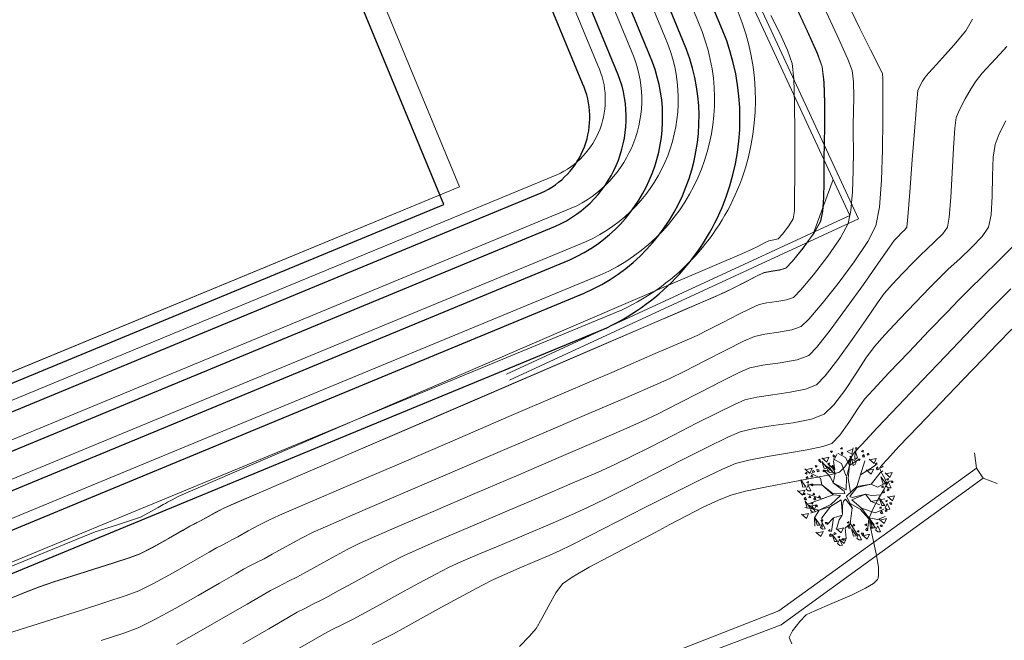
# Model space of a CAD drawing. Header units: metres. Extents: x 1111994 to 1112800, y 1268200 to 1269007.
# Tile 56 of 86: x 1112401 to 1112430, y 1268506 to 1268525. Entities that reach past the tile are written whole.
import ezdxf

# ---------------------------------------------------------------- set-up
doc = ezdxf.new("R2010")
doc.units = ezdxf.units.M
doc.header["$LTSCALE"] = 12.7
doc.header["$MEASUREMENT"] = 0
doc.layers.add('Base', color=251, linetype='Continuous')
doc.layers.add('P-ARBO-CONS', color=7, linetype='Continuous')

# ---------------------------------------------------------------- blocks, each defined once
blk = doc.blocks.new('ARBOLL[9]_1', base_point=(431.618, 310.48))
at = {"layer": 'P-ARBO-CONS', "color": 252, "linetype": 'Continuous', "lineweight": 0}
for p, q in [((431.105, 311.826), (431.134, 311.779)), ((431.166, 311.82), (431.105, 311.826)), ((431.134, 311.779), (431.166, 311.82)), ((431.406, 311.897), (431.451, 311.937)), ((431.455, 311.882), (431.406, 311.897)), ((431.451, 311.937), (431.455, 311.882)), ((431.792, 311.896), (431.602, 311.813)), ((431.744, 311.729), (431.787, 311.926)), ((431.847, 311.836), (431.84, 311.574)), ((431.916, 311.622), (431.847, 311.836)), ((431.858, 311.924), (431.909, 311.927)), ((431.888, 311.827), (431.858, 311.924)), ((431.906, 311.907), (431.888, 311.827)), ((432.086, 311.852), (432.041, 311.811)), ((432.09, 311.797), (432.086, 311.852)), ((430.781, 311.58), (430.738, 311.553)), ((430.753, 311.538), (430.813, 311.484)), ((430.813, 311.484), (430.781, 311.58)), ((430.988, 311.487), (430.839, 311.623)), ((430.852, 311.595), (431.054, 311.638)), ((431.054, 311.638), (430.988, 311.487)), ((431.187, 311.714), (431.186, 311.669)), ((431.186, 311.669), (431.219, 311.639)), ((431.241, 311.682), (431.187, 311.714)), ((431.437, 311.446), (431.188, 311.588)), ((431.302, 311.745), (431.199, 311.518)), ((431.219, 311.639), (431.241, 311.682)), ((431.338, 311.757), (431.554, 311.631)), ((431.425, 311.741), (431.451, 311.798)), ((431.467, 311.719), (431.425, 311.741)), ((431.451, 311.798), (431.477, 311.763)), ((431.477, 311.763), (431.467, 311.719)), ((431.554, 311.631), (431.677, 311.397)), ((431.602, 311.813), (431.744, 311.729)), ((431.677, 311.556), (431.626, 311.519)), ((431.677, 311.397), (431.741, 311.654)), ((431.682, 311.512), (431.677, 311.556)), ((431.747, 311.676), (431.687, 311.664)), ((431.687, 311.664), (431.723, 311.626)), ((431.741, 311.654), (431.687, 311.403)), ((431.687, 311.403), (431.971, 311.581)), ((431.723, 311.626), (431.747, 311.676)), ((431.876, 311.513), (431.752, 311.579)), ((431.752, 311.579), (431.785, 311.391)), ((431.84, 311.574), (431.916, 311.622)), ((431.901, 310.756), (432.141, 311.531)), ((431.967, 311.538), (431.941, 311.584)), ((431.941, 311.584), (431.995, 311.578)), ((431.995, 311.578), (431.967, 311.538)), ((432.141, 311.531), (432.013, 311.108)), ((432.041, 311.811), (432.09, 311.797)), ((432.072, 311.684), (432.111, 311.727)), ((432.079, 311.645), (432.072, 311.684)), ((432.105, 311.656), (432.09, 311.639)), ((432.135, 311.651), (432.105, 311.656)), ((432.111, 311.727), (432.135, 311.651)), ((432.208, 311.717), (432.228, 311.766)), ((432.228, 311.706), (432.208, 311.717)), ((432.228, 311.766), (432.273, 311.725)), ((432.273, 311.725), (432.228, 311.706)), ((432.419, 311.45), (432.27, 311.586)), ((432.283, 311.559), (432.485, 311.601)), ((432.485, 311.601), (432.419, 311.45)), ((430.481, 311.153), (430.332, 311.289)), ((430.345, 311.262), (430.547, 311.305)), ((430.547, 311.305), (430.481, 311.153)), ((430.572, 311.237), (430.559, 311.177)), ((430.617, 311.208), (430.572, 311.237)), ((430.667, 311.341), (430.638, 311.388)), ((430.638, 311.388), (430.699, 311.382)), ((430.699, 311.382), (430.667, 311.341)), ((430.746, 311.26), (430.69, 311.272)), ((430.69, 311.272), (430.715, 311.196)), ((430.763, 311.224), (430.746, 311.26)), ((430.842, 311.515), (430.999, 311.305)), ((430.909, 311.3), (430.842, 311.515)), ((430.911, 311.255), (430.871, 311.219)), ((431.223, 311.255), (430.889, 311.235)), ((431.106, 311.034), (430.908, 311.248)), ((430.999, 311.305), (430.909, 311.3)), ((430.917, 311.202), (430.911, 311.255)), ((430.929, 311.413), (431.243, 311.127)), ((431.006, 311.235), (431.068, 311.36)), ((431.07, 311.181), (431.008, 311.233)), ((431.016, 311.442), (431.072, 311.467)), ((431.065, 311.416), (431.016, 311.442)), ((431.235, 311.256), (431.033, 311.428)), ((431.033, 311.428), (431.223, 311.255)), ((431.072, 311.467), (431.065, 311.416)), ((431.068, 311.36), (431.151, 311.188)), ((431.143, 311.385), (431.205, 311.385)), ((431.164, 311.346), (431.143, 311.385)), ((431.243, 311.127), (431.163, 311.404)), ((431.163, 311.404), (431.247, 311.144)), ((431.208, 311.34), (431.164, 311.346)), ((431.199, 311.518), (431.235, 311.256)), ((431.205, 311.385), (431.208, 311.34)), ((431.569, 311.085), (431.437, 311.446)), ((431.586, 311.039), (431.677, 311.397)), ((431.626, 311.519), (431.65, 311.481)), ((431.677, 311.397), (431.636, 311.001)), ((431.65, 311.481), (431.682, 311.512)), ((431.785, 311.391), (431.855, 311.433)), ((431.855, 311.433), (431.875, 311.51)), ((432.013, 311.108), (432.392, 311.348)), ((432.334, 311.128), (432.184, 311.264)), ((432.198, 311.237), (432.4, 311.279)), ((432.4, 311.279), (432.334, 311.128)), ((432.392, 311.348), (432.477, 311.414)), ((432.503, 311.472), (432.458, 311.432)), ((432.458, 311.432), (432.507, 311.417)), ((432.49, 311.305), (432.528, 311.347)), ((432.497, 311.266), (432.49, 311.305)), ((432.507, 311.417), (432.503, 311.472)), ((432.523, 311.277), (432.508, 311.26)), ((432.552, 311.272), (432.523, 311.277)), ((432.528, 311.347), (432.552, 311.272)), ((432.607, 311.167), (432.688, 311.234)), ((432.626, 311.338), (432.645, 311.387)), ((432.645, 311.327), (432.626, 311.338)), ((432.645, 311.387), (432.69, 311.346)), ((432.69, 311.346), (432.645, 311.327)), ((430.204, 310.954), (430.362, 310.744)), ((430.272, 310.739), (430.204, 310.954)), ((430.384, 311.185), (430.339, 311.145)), ((430.339, 311.145), (430.388, 311.13)), ((430.371, 311.018), (430.409, 311.06)), ((430.378, 310.979), (430.371, 311.018)), ((430.388, 311.13), (430.384, 311.185)), ((430.404, 310.99), (430.389, 310.973)), ((430.433, 310.985), (430.404, 310.99)), ((430.409, 311.06), (430.433, 310.985)), ((430.506, 311.051), (430.526, 311.1)), ((430.526, 311.04), (430.506, 311.051)), ((430.521, 311.153), (430.799, 311.01)), ((430.526, 311.1), (430.571, 311.059)), ((430.571, 311.059), (430.526, 311.04)), ((430.559, 311.177), (430.607, 311.188)), ((430.607, 311.188), (430.617, 311.208)), ((430.715, 311.196), (430.736, 311.218)), ((430.736, 311.218), (430.758, 311.213)), ((430.799, 311.01), (430.844, 310.811)), ((430.871, 311.219), (430.917, 311.202)), ((431.151, 311.188), (431.07, 311.181)), ((431.186, 310.866), (431.106, 311.034)), ((431.247, 311.144), (431.186, 310.866)), ((431.581, 310.657), (431.586, 311.039)), ((431.636, 311.001), (431.71, 310.583)), ((432.331, 310.823), (432.607, 311.167)), ((432.528, 310.738), (432.909, 310.926)), ((432.623, 311.047), (432.781, 310.837)), ((432.691, 310.832), (432.623, 311.047)), ((432.901, 311.03), (432.751, 311.166)), ((432.764, 311.139), (432.967, 311.181)), ((432.798, 310.974), (432.853, 310.999)), ((432.846, 310.948), (432.798, 310.974)), ((432.853, 310.999), (432.846, 310.948)), ((432.967, 311.181), (432.901, 311.03)), ((430.257, 310.495), (430.107, 310.631)), ((430.121, 310.603), (430.323, 310.646)), ((430.323, 310.646), (430.257, 310.495)), ((430.362, 310.744), (430.272, 310.739)), ((430.369, 310.674), (430.431, 310.799)), ((430.433, 310.621), (430.371, 310.672)), ((430.379, 310.881), (430.435, 310.906)), ((430.428, 310.855), (430.379, 310.881)), ((430.844, 310.811), (430.408, 310.811)), ((430.435, 310.906), (430.428, 310.855)), ((430.431, 310.799), (430.514, 310.627)), ((430.506, 310.824), (430.568, 310.824)), ((430.527, 310.785), (430.506, 310.824)), ((430.571, 310.779), (430.527, 310.785)), ((430.568, 310.824), (430.571, 310.779)), ((431.183, 310.503), (430.844, 310.811)), ((430.844, 310.811), (431.181, 310.539)), ((431.517, 310.619), (431.188, 310.865)), ((431.188, 310.865), (431.581, 310.657)), ((431.59, 310.462), (431.901, 310.756)), ((431.688, 310.457), (431.902, 310.725)), ((431.901, 310.756), (432.331, 310.823)), ((431.902, 310.725), (432.331, 310.823)), ((432.331, 310.823), (432.528, 310.738)), ((432.69, 310.771), (432.644, 310.731)), ((432.644, 310.731), (432.694, 310.716)), ((432.676, 310.604), (432.714, 310.646)), ((432.694, 310.716), (432.69, 310.771)), ((432.781, 310.837), (432.691, 310.832)), ((432.714, 310.646), (432.739, 310.57)), ((432.787, 310.767), (432.85, 310.892)), ((432.851, 310.714), (432.79, 310.765)), ((432.812, 310.636), (432.831, 310.686)), ((432.832, 310.626), (432.812, 310.636)), ((432.831, 310.686), (432.876, 310.645)), ((432.876, 310.645), (432.832, 310.626)), ((432.85, 310.892), (432.932, 310.72)), ((432.932, 310.72), (432.851, 310.714)), ((432.925, 310.917), (432.987, 310.917)), ((432.946, 310.878), (432.925, 310.917)), ((432.99, 310.872), (432.946, 310.878)), ((432.987, 310.917), (432.99, 310.872)), ((430.326, 310.554), (430.281, 310.514)), ((430.281, 310.514), (430.33, 310.499)), ((430.312, 310.387), (430.351, 310.429)), ((430.319, 310.348), (430.312, 310.387)), ((430.33, 310.499), (430.326, 310.554)), ((430.345, 310.358), (430.33, 310.342)), ((430.375, 310.353), (430.345, 310.358)), ((430.351, 310.429), (430.375, 310.353)), ((430.844, 310.378), (430.396, 310.529)), ((430.412, 310.219), (431.183, 310.503)), ((430.514, 310.627), (430.433, 310.621)), ((430.448, 310.419), (430.467, 310.469)), ((430.468, 310.409), (430.448, 310.419)), ((430.467, 310.469), (430.513, 310.428)), ((430.513, 310.428), (430.468, 310.409)), ((430.614, 310.555), (430.569, 310.514)), ((430.569, 310.514), (430.618, 310.5)), ((430.601, 310.387), (430.639, 310.43)), ((430.607, 310.349), (430.601, 310.387)), ((430.618, 310.5), (430.614, 310.555)), ((430.634, 310.359), (430.619, 310.343)), ((430.663, 310.354), (430.634, 310.359)), ((430.639, 310.43), (430.663, 310.354)), ((430.736, 310.42), (430.756, 310.47)), ((430.756, 310.41), (430.736, 310.42)), ((430.756, 310.47), (430.801, 310.428)), ((430.801, 310.428), (430.756, 310.41)), ((431.183, 310.503), (430.844, 310.378)), ((431.43, 310.35), (431.104, 310.15)), ((431.111, 310.213), (431.404, 310.48)), ((431.181, 310.539), (431.533, 310.54)), ((431.404, 310.48), (431.183, 310.503)), ((431.463, 309.906), (431.43, 310.35)), ((431.554, 310.371), (431.497, 310.316)), ((431.533, 310.54), (431.517, 310.619)), ((431.762, 310.109), (431.554, 310.371)), ((431.772, 310.095), (431.59, 310.462)), ((431.59, 310.462), (431.762, 310.109)), ((431.688, 310.457), (431.758, 310.42)), ((431.745, 310.348), (432.157, 310.521)), ((431.745, 310.348), (432.042, 310.102)), ((431.758, 310.42), (432.157, 310.521)), ((432.157, 310.521), (432.34, 310.479)), ((432.157, 310.521), (432.337, 310.3)), ((432.337, 310.3), (432.746, 310.379)), ((432.34, 310.479), (432.631, 310.499)), ((432.587, 310.393), (432.745, 310.183)), ((432.655, 310.178), (432.587, 310.393)), ((432.683, 310.565), (432.676, 310.604)), ((432.709, 310.575), (432.694, 310.559)), ((432.739, 310.57), (432.709, 310.575)), ((432.762, 310.32), (432.817, 310.345)), ((432.817, 310.345), (432.81, 310.294)), ((432.973, 310.321), (432.823, 310.456)), ((432.836, 310.429), (433.039, 310.472)), ((433.039, 310.472), (432.973, 310.321)), ((430.764, 310.041), (430.331, 310.12)), ((430.336, 310.317), (430.493, 310.108)), ((430.403, 310.103), (430.336, 310.317)), ((430.493, 310.108), (430.403, 310.103)), ((430.612, 310.052), (430.463, 310.187)), ((430.476, 310.16), (430.678, 310.203)), ((430.5, 310.038), (430.562, 310.163)), ((430.501, 309.954), (430.764, 310.041)), ((430.564, 309.984), (430.502, 310.036)), ((430.51, 310.245), (430.566, 310.269)), ((430.559, 310.218), (430.51, 310.245)), ((430.566, 310.269), (430.559, 310.218)), ((430.562, 310.163), (430.645, 309.991)), ((430.678, 310.203), (430.612, 310.052)), ((430.764, 310.041), (430.62, 309.807)), ((430.637, 310.188), (430.7, 310.188)), ((430.658, 310.149), (430.637, 310.188)), ((430.702, 310.143), (430.658, 310.149)), ((430.7, 310.188), (430.702, 310.143)), ((430.764, 310.041), (431.111, 310.213)), ((431.104, 310.15), (430.764, 310.041)), ((431.104, 310.15), (430.839, 309.808)), ((431.465, 310.167), (431.463, 309.906)), ((431.497, 310.316), (431.465, 310.167)), ((432.001, 310.068), (431.699, 310.242)), ((431.699, 310.242), (431.772, 310.095)), ((431.762, 310.109), (431.701, 309.631)), ((432.423, 309.595), (432.001, 310.068)), ((432.042, 310.102), (432.423, 309.595)), ((432.074, 310.091), (432.452, 309.962)), ((432.337, 310.3), (432.592, 310.202)), ((432.452, 309.962), (432.72, 310.067)), ((432.633, 310.142), (432.587, 310.101)), ((432.587, 310.101), (432.637, 310.087)), ((432.637, 310.087), (432.633, 310.142)), ((432.745, 310.183), (432.655, 310.178)), ((432.751, 310.113), (432.814, 310.238)), ((432.815, 310.06), (432.754, 310.111)), ((432.755, 310.007), (432.774, 310.057)), ((432.81, 310.294), (432.762, 310.32)), ((432.774, 310.057), (432.82, 310.015)), ((432.814, 310.238), (432.896, 310.066)), ((432.896, 310.066), (432.815, 310.06)), ((432.889, 310.263), (432.951, 310.263)), ((432.91, 310.225), (432.889, 310.263)), ((432.953, 310.218), (432.91, 310.225)), ((432.951, 310.263), (432.953, 310.218)), ((430.374, 309.788), (430.224, 309.923)), ((430.237, 309.896), (430.439, 309.939)), ((430.439, 309.939), (430.374, 309.788)), ((430.645, 309.991), (430.564, 309.984)), ((430.62, 309.807), (430.629, 309.558)), ((430.636, 309.799), (430.794, 309.59)), ((430.704, 309.585), (430.636, 309.799)), ((430.811, 309.727), (430.867, 309.751)), ((430.839, 309.808), (430.852, 309.521)), ((430.867, 309.751), (430.86, 309.7)), ((431.196, 309.807), (431.007, 309.603)), ((431.196, 309.807), (431.138, 309.395)), ((431.138, 309.395), (431.196, 309.807)), ((431.456, 309.894), (431.196, 309.807)), ((431.289, 309.465), (431.364, 309.747)), ((431.364, 309.747), (431.456, 309.894)), ((432.261, 309.777), (432.218, 309.411)), ((432.262, 309.81), (432.523, 309.755)), ((432.523, 309.755), (432.756, 309.845)), ((432.726, 309.633), (432.577, 309.769)), ((432.59, 309.741), (432.792, 309.784)), ((432.619, 309.974), (432.658, 310.017)), ((432.626, 309.935), (432.619, 309.974)), ((432.652, 309.946), (432.637, 309.93)), ((432.682, 309.941), (432.652, 309.946)), ((432.658, 310.017), (432.682, 309.941)), ((432.792, 309.784), (432.726, 309.633)), ((432.775, 309.997), (432.755, 310.007)), ((432.82, 310.015), (432.775, 309.997)), ((430.794, 309.59), (430.704, 309.585)), ((430.801, 309.52), (430.863, 309.645)), ((430.865, 309.466), (430.803, 309.518)), ((430.86, 309.7), (430.811, 309.727)), ((430.863, 309.645), (430.946, 309.472)), ((430.946, 309.472), (430.865, 309.466)), ((430.938, 309.67), (431, 309.67)), ((430.959, 309.631), (430.938, 309.67)), ((431.003, 309.625), (430.959, 309.631)), ((431, 309.67), (431.003, 309.625)), ((431.087, 309.454), (431.041, 309.414)), ((431.09, 309.399), (431.087, 309.454)), ((431.429, 309.351), (431.279, 309.487)), ((431.292, 309.46), (431.495, 309.502)), ((431.495, 309.502), (431.429, 309.351)), ((431.701, 309.631), (431.549, 309.5)), ((431.549, 309.5), (431.576, 309.189)), ((431.655, 309.7), (431.61, 309.659)), ((431.61, 309.659), (431.659, 309.645)), ((431.642, 309.532), (431.68, 309.575)), ((431.649, 309.494), (431.642, 309.532)), ((431.659, 309.645), (431.655, 309.7)), ((431.675, 309.504), (431.66, 309.488)), ((431.704, 309.499), (431.675, 309.504)), ((431.68, 309.575), (431.704, 309.499)), ((431.693, 309.644), (431.925, 309.276)), ((431.733, 309.473), (431.89, 309.263)), ((431.801, 309.258), (431.733, 309.473)), ((431.777, 309.565), (431.797, 309.615)), ((431.797, 309.555), (431.777, 309.565)), ((431.797, 309.615), (431.842, 309.573)), ((431.842, 309.573), (431.797, 309.555)), ((432.187, 309.625), (432.142, 309.584)), ((432.142, 309.584), (432.191, 309.57)), ((432.173, 309.457), (432.212, 309.5)), ((432.18, 309.418), (432.173, 309.457)), ((432.191, 309.57), (432.187, 309.625)), ((432.212, 309.5), (432.236, 309.424)), ((432.302, 309.717), (432.46, 309.508)), ((432.37, 309.503), (432.302, 309.717)), ((432.309, 309.49), (432.329, 309.539)), ((432.329, 309.479), (432.309, 309.49)), ((432.329, 309.539), (432.374, 309.498)), ((432.374, 309.498), (432.329, 309.479)), ((432.46, 309.508), (432.37, 309.503)), ((432.466, 309.438), (432.529, 309.563)), ((432.477, 309.645), (432.532, 309.669)), ((432.525, 309.618), (432.477, 309.645)), ((432.532, 309.669), (432.525, 309.618)), ((432.529, 309.563), (432.611, 309.39)), ((432.604, 309.588), (432.666, 309.588)), ((432.625, 309.549), (432.604, 309.588)), ((432.668, 309.543), (432.625, 309.549)), ((432.666, 309.588), (432.668, 309.543)), ((430.811, 309.241), (430.661, 309.376)), ((430.674, 309.349), (430.877, 309.392)), ((430.877, 309.392), (430.811, 309.241)), ((431.041, 309.414), (431.09, 309.399)), ((431.073, 309.287), (431.111, 309.329)), ((431.08, 309.248), (431.073, 309.287)), ((431.106, 309.259), (431.091, 309.242)), ((431.136, 309.253), (431.106, 309.259)), ((431.111, 309.329), (431.136, 309.253)), ((431.153, 309.307), (431.311, 309.097)), ((431.221, 309.092), (431.153, 309.307)), ((431.209, 309.32), (431.228, 309.369)), ((431.229, 309.309), (431.209, 309.32)), ((431.228, 309.369), (431.273, 309.328)), ((431.273, 309.328), (431.229, 309.309)), ((431.317, 309.027), (431.38, 309.152)), ((431.328, 309.234), (431.383, 309.259)), ((431.376, 309.208), (431.328, 309.234)), ((431.514, 309.03), (431.365, 309.166)), ((431.383, 309.259), (431.376, 309.208)), ((431.378, 309.138), (431.58, 309.181)), ((431.38, 309.152), (431.462, 308.98)), ((431.455, 309.177), (431.517, 309.177)), ((431.476, 309.138), (431.455, 309.177)), ((431.58, 309.181), (431.514, 309.03)), ((431.517, 309.177), (431.52, 309.132)), ((431.89, 309.263), (431.801, 309.258)), ((431.897, 309.193), (431.96, 309.318)), ((431.961, 309.139), (431.9, 309.191)), ((431.908, 309.4), (431.963, 309.425)), ((431.956, 309.374), (431.908, 309.4)), ((431.963, 309.425), (431.956, 309.374)), ((431.96, 309.318), (432.042, 309.146)), ((432.042, 309.146), (431.961, 309.139)), ((432.034, 309.343), (432.097, 309.343)), ((432.056, 309.304), (432.034, 309.343)), ((432.099, 309.298), (432.056, 309.304)), ((432.213, 309.161), (432.063, 309.296)), ((432.076, 309.269), (432.279, 309.312)), ((432.097, 309.343), (432.099, 309.298)), ((432.206, 309.429), (432.191, 309.412)), ((432.236, 309.424), (432.206, 309.429)), ((432.279, 309.312), (432.213, 309.161)), ((432.53, 309.384), (432.469, 309.436)), ((432.611, 309.39), (432.53, 309.384)), ((431.311, 309.097), (431.221, 309.092)), ((431.381, 308.974), (431.32, 309.025)), ((431.462, 308.98), (431.381, 308.974)), ((431.52, 309.132), (431.476, 309.138))]:
    blk.add_line(p, q, dxfattribs=at)

msp = doc.modelspace()

# ---------------------------------------------------------------- linework, layer by layer
at = {"layer": 'Base'}
for p, q in [((1112421.698, 1268524.868), (1112388.925, 1268604.091)), ((1112420.635, 1268524.241), (1112387.817, 1268603.631)), ((1112352.966, 1268489.826), (1112417.656, 1268516.599)), ((1112357.039, 1268490.216), (1112418.335, 1268515.557))]:
    msp.add_line(p, q, dxfattribs=at)
at = {"layer": 'Base', "linetype": 'Continuous', "lineweight": 0}
for p, q in [((1112424.001, 1268525.365), (1112424.395, 1268524.521)), ((1112424.839, 1268525.39), (1112425.296, 1268524.393)), ((1112425.63, 1268525.341), (1112425.975, 1268524.622)), ((1112424.395, 1268524.521), (1112424.692, 1268523.848)), ((1112425.296, 1268524.393), (1112425.617, 1268523.674)), ((1112425.975, 1268524.622), (1112426.307, 1268523.957)), ((1112424.692, 1268523.848), (1112424.84, 1268523.438)), ((1112426.307, 1268523.957), (1112426.559, 1268523.458)), ((1112430.218, 1268523.829), (1112429.946, 1268523.538)), ((1112430.424, 1268524.058), (1112430.218, 1268523.829)), ((1112425.617, 1268523.674), (1112425.753, 1268523.336)), ((1112429.946, 1268523.538), (1112429.681, 1268523.248)), ((1112424.84, 1268523.438), (1112424.897, 1268522.971)), ((1112425.753, 1268523.336), (1112425.791, 1268522.991)), ((1112426.559, 1268523.458), (1112426.665, 1268523.234)), ((1112426.665, 1268523.234), (1112426.679, 1268523.089)), ((1112429.681, 1268523.248), (1112429.497, 1268523.023)), ((1112424.897, 1268522.971), (1112424.919, 1268522.346)), ((1112425.791, 1268522.991), (1112425.8, 1268522.538)), ((1112426.678, 1268522.906), (1112426.675, 1268522.759)), ((1112426.679, 1268523.089), (1112426.678, 1268522.906)), ((1112429.497, 1268523.023), (1112429.347, 1268522.79)), ((1112426.675, 1268522.759), (1112426.678, 1268522.469)), ((1112429.347, 1268522.79), (1112429.166, 1268522.479)), ((1112424.919, 1268522.346), (1112424.917, 1268521.681)), ((1112425.8, 1268522.538), (1112425.794, 1268522.083)), ((1112426.678, 1268522.469), (1112426.68, 1268521.812)), ((1112429.166, 1268522.479), (1112429.001, 1268522.162)), ((1112425.794, 1268522.083), (1112425.785, 1268521.729)), ((1112429.001, 1268522.162), (1112428.897, 1268521.909)), ((1112425.785, 1268521.729), (1112425.786, 1268521.42)), ((1112426.68, 1268521.812), (1112426.671, 1268520.944)), ((1112428.897, 1268521.909), (1112428.858, 1268521.587)), ((1112430.392, 1268521.814), (1112430.194, 1268521.413)), ((1112424.917, 1268521.681), (1112424.905, 1268521.093)), ((1112425.786, 1268521.42), (1112425.787, 1268520.911)), ((1112428.858, 1268521.587), (1112428.817, 1268520.982)), ((1112430.194, 1268521.413), (1112430.068, 1268521.095)), ((1112424.905, 1268521.093), (1112424.896, 1268520.7)), ((1112425.787, 1268520.911), (1112425.781, 1268520.294)), ((1112426.671, 1268520.944), (1112426.64, 1268520.021)), ((1112428.817, 1268520.982), (1112428.774, 1268520.237)), ((1112430.068, 1268521.095), (1112430.016, 1268520.708)), ((1112424.896, 1268520.7), (1112424.895, 1268520.37)), ((1112430.016, 1268520.708), (1112429.996, 1268520.146)), ((1112424.895, 1268520.37), (1112424.895, 1268519.941)), ((1112425.781, 1268520.294), (1112425.758, 1268519.66)), ((1112428.774, 1268520.237), (1112428.729, 1268519.495)), ((1112425.173, 1268520.037), (1112424.588, 1268518.444)), ((1112424.895, 1268519.941), (1112424.885, 1268519.484)), ((1112426.64, 1268520.021), (1112426.574, 1268519.2)), ((1112429.996, 1268520.146), (1112429.981, 1268519.528)), ((1112413.882, 1268519.818), (1112385.146, 1268507.928)), ((1112425.758, 1268519.66), (1112425.711, 1268519.1)), ((1112424.885, 1268519.484), (1112424.856, 1268519.072)), ((1112428.729, 1268519.495), (1112428.682, 1268518.9)), ((1112429.981, 1268519.528), (1112429.948, 1268518.972)), ((1112424.856, 1268519.072), (1112424.797, 1268518.777)), ((1112425.711, 1268519.1), (1112425.631, 1268518.708)), ((1112426.574, 1268519.2), (1112426.464, 1268518.639)), ((1112424.797, 1268518.777), (1112424.596, 1268518.416)), ((1112428.682, 1268518.9), (1112428.633, 1268518.595)), ((1112429.948, 1268518.972), (1112429.869, 1268518.599)), ((1112425.631, 1268518.708), (1112425.4, 1268518.273)), ((1112426.464, 1268518.639), (1112426.22, 1268518.161)), ((1112428.633, 1268518.595), (1112428.488, 1268518.394)), ((1112429.869, 1268518.599), (1112429.677, 1268518.318)), ((1112424.596, 1268518.416), (1112424.267, 1268517.962)), ((1112425.4, 1268518.273), (1112425.015, 1268517.715)), ((1112426.22, 1268518.161), (1112425.814, 1268517.547)), ((1112428.254, 1268518.158), (1112428.005, 1268517.928)), ((1112428.488, 1268518.394), (1112428.254, 1268518.158)), ((1112429.677, 1268518.318), (1112429.366, 1268517.986)), ((1112424.267, 1268517.962), (1112423.94, 1268517.559)), ((1112428.005, 1268517.928), (1112427.815, 1268517.748)), ((1112429.366, 1268517.986), (1112429.003, 1268517.641)), ((1112430.593, 1268518.001), (1112430.162, 1268517.568)), ((1112423.94, 1268517.559), (1112423.744, 1268517.355)), ((1112425.015, 1268517.715), (1112424.58, 1268517.15)), ((1112427.815, 1268517.748), (1112427.599, 1268517.525)), ((1112429.003, 1268517.641), (1112428.657, 1268517.324)), ((1112430.162, 1268517.568), (1112429.705, 1268517.121)), ((1112423.293, 1268517.257), (1112423.086, 1268517.217)), ((1112423.552, 1268517.296), (1112423.293, 1268517.257)), ((1112423.744, 1268517.355), (1112423.552, 1268517.296)), ((1112425.814, 1268517.547), (1112425.328, 1268516.89)), ((1112427.599, 1268517.525), (1112427.283, 1268517.2)), ((1112428.657, 1268517.324), (1112428.396, 1268517.074)), ((1112422.878, 1268517.121), (1112422.537, 1268516.948)), ((1112423.086, 1268517.217), (1112422.878, 1268517.121)), ((1112424.58, 1268517.15), (1112424.199, 1268516.697)), ((1112427.283, 1268517.2), (1112426.959, 1268516.859)), ((1112428.396, 1268517.074), (1112428.101, 1268516.768)), ((1112429.705, 1268517.121), (1112429.287, 1268516.714)), ((1112422.172, 1268516.761), (1112421.891, 1268516.623)), ((1112422.537, 1268516.948), (1112422.172, 1268516.761)), ((1112424.199, 1268516.697), (1112423.975, 1268516.473)), ((1112425.328, 1268516.89), (1112424.843, 1268516.284)), ((1112426.959, 1268516.859), (1112426.717, 1268516.591)), ((1112428.101, 1268516.768), (1112427.665, 1268516.319)), ((1112429.287, 1268516.714), (1112428.976, 1268516.403)), ((1112430.541, 1268516.734), (1112429.977, 1268516.163)), ((1112421.54, 1268516.469), (1112420.687, 1268516.101)), ((1112421.891, 1268516.623), (1112421.54, 1268516.469)), ((1112423.767, 1268516.399), (1112423.472, 1268516.348)), ((1112423.975, 1268516.473), (1112423.767, 1268516.399)), ((1112426.717, 1268516.591), (1112426.513, 1268516.309)), ((1112428.976, 1268516.403), (1112428.618, 1268516.029)), ((1112420.687, 1268516.101), (1112419.433, 1268515.56)), ((1112422.703, 1268516.148), (1112422.308, 1268515.951)), ((1112422.942, 1268516.256), (1112422.703, 1268516.148)), ((1112423.17, 1268516.305), (1112422.942, 1268516.256)), ((1112423.472, 1268516.348), (1112423.17, 1268516.305)), ((1112424.843, 1268516.284), (1112424.442, 1268515.819)), ((1112426.513, 1268516.309), (1112426.171, 1268515.808)), ((1112427.665, 1268516.319), (1112427.179, 1268515.813)), ((1112429.977, 1268516.163), (1112429.562, 1268515.738)), ((1112422.308, 1268515.951), (1112421.844, 1268515.713)), ((1112424.442, 1268515.819), (1112424.207, 1268515.59)), ((1112426.171, 1268515.808), (1112425.753, 1268515.199)), ((1112427.179, 1268515.813), (1112426.734, 1268515.341)), ((1112428.618, 1268516.029), (1112428.08, 1268515.467)), ((1112419.433, 1268515.56), (1112417.879, 1268514.89)), ((1112421.401, 1268515.487), (1112421.065, 1268515.322)), ((1112421.844, 1268515.713), (1112421.401, 1268515.487)), ((1112423.923, 1268515.491), (1112423.52, 1268515.421)), ((1112424.207, 1268515.59), (1112423.923, 1268515.491)), ((1112428.08, 1268515.467), (1112427.462, 1268514.82)), ((1112429.562, 1268515.738), (1112429.168, 1268515.325)), ((1112430.572, 1268515.517), (1112430.143, 1268515.066)), ((1112421.065, 1268515.322), (1112420.673, 1268515.15)), ((1112422.798, 1268515.295), (1112422.472, 1268515.148)), ((1112423.109, 1268515.362), (1112422.798, 1268515.295)), ((1112423.52, 1268515.421), (1112423.109, 1268515.362)), ((1112425.753, 1268515.199), (1112425.322, 1268514.592)), ((1112426.734, 1268515.341), (1112426.421, 1268514.991)), ((1112429.168, 1268515.325), (1112428.573, 1268514.7)), ((1112417.879, 1268514.89), (1112416.126, 1268514.135)), ((1112420.673, 1268515.15), (1112419.801, 1268514.773)), ((1112421.933, 1268514.878), (1112421.301, 1268514.555)), ((1112422.472, 1268515.148), (1112421.933, 1268514.878)), ((1112426.421, 1268514.991), (1112426.166, 1268514.639)), ((1112430.143, 1268515.066), (1112429.706, 1268514.612)), ((1112419.801, 1268514.773), (1112418.556, 1268514.236)), ((1112425.322, 1268514.592), (1112424.94, 1268514.098)), ((1112426.166, 1268514.639), (1112425.858, 1268514.165)), ((1112427.462, 1268514.82), (1112426.863, 1268514.19)), ((1112428.573, 1268514.7), (1112427.87, 1268513.961)), ((1112429.706, 1268514.612), (1112429.107, 1268513.99)), ((1112421.301, 1268514.555), (1112420.696, 1268514.246)), ((1112416.126, 1268514.135), (1112414.275, 1268513.338)), ((1112418.556, 1268514.236), (1112417.045, 1268513.586)), ((1112420.238, 1268514.021), (1112419.805, 1268513.831)), ((1112420.696, 1268514.246), (1112420.238, 1268514.021)), ((1112424.94, 1268514.098), (1112424.67, 1268513.826)), ((1112425.858, 1268514.165), (1112425.525, 1268513.661)), ((1112426.863, 1268514.19), (1112426.384, 1268513.68)), ((1112429.107, 1268513.99), (1112428.428, 1268513.285)), ((1112419.805, 1268513.831), (1112418.929, 1268513.451)), ((1112424.341, 1268513.699), (1112423.875, 1268513.605)), ((1112424.67, 1268513.826), (1112424.341, 1268513.699)), ((1112426.384, 1268513.68), (1112426.123, 1268513.394)), ((1112427.87, 1268513.961), (1112427.152, 1268513.205)), ((1112417.045, 1268513.586), (1112415.377, 1268512.868)), ((1112418.929, 1268513.451), (1112417.72, 1268512.931)), ((1112422.873, 1268513.457), (1112422.509, 1268513.373)), ((1112423.357, 1268513.53), (1112422.873, 1268513.457)), ((1112423.875, 1268513.605), (1112423.357, 1268513.53)), ((1112425.525, 1268513.661), (1112425.197, 1268513.223)), ((1112426.123, 1268513.394), (1112425.909, 1268513.092)), ((1112414.275, 1268513.338), (1112412.425, 1268512.541)), ((1112422.194, 1268513.236), (1112421.685, 1268512.987)), ((1112422.509, 1268513.373), (1112422.194, 1268513.236)), ((1112425.197, 1268513.223), (1112424.903, 1268512.941)), ((1112425.909, 1268513.092), (1112425.649, 1268512.69)), ((1112427.152, 1268513.205), (1112426.511, 1268512.529)), ((1112428.428, 1268513.285), (1112427.753, 1268512.581)), ((1112415.377, 1268512.868), (1112413.66, 1268512.129)), ((1112417.72, 1268512.931), (1112416.294, 1268512.318)), ((1112421.685, 1268512.987), (1112421.049, 1268512.666)), ((1112424.52, 1268512.794), (1112423.973, 1268512.684)), ((1112424.903, 1268512.941), (1112424.52, 1268512.794)), ((1112412.425, 1268512.541), (1112410.679, 1268511.789)), ((1112421.049, 1268512.666), (1112420.355, 1268512.31)), ((1112422.794, 1268512.509), (1112422.366, 1268512.409)), ((1112423.364, 1268512.595), (1112422.794, 1268512.509)), ((1112423.973, 1268512.684), (1112423.364, 1268512.595)), ((1112425.649, 1268512.69), (1112425.378, 1268512.306)), ((1112426.511, 1268512.529), (1112426.039, 1268512.029)), ((1112427.753, 1268512.581), (1112427.166, 1268511.963)), ((1112416.294, 1268512.318), (1112414.761, 1268511.659)), ((1112420.355, 1268512.31), (1112419.668, 1268511.958)), ((1112421.99, 1268512.246), (1112421.378, 1268511.948)), ((1112422.366, 1268512.409), (1112421.99, 1268512.246)), ((1112425.378, 1268512.306), (1112425.134, 1268512.059)), ((1112413.66, 1268512.129), (1112412.001, 1268511.415)), ((1112419.668, 1268511.958), (1112419.055, 1268511.649)), ((1112421.378, 1268511.948), (1112420.617, 1268511.563)), ((1112424.861, 1268511.964), (1112424.388, 1268511.866)), ((1112425.134, 1268512.059), (1112424.861, 1268511.964)), ((1112426.039, 1268512.029), (1112425.83, 1268511.804)), ((1112427.166, 1268511.963), (1112426.815, 1268511.586)), ((1112410.679, 1268511.789), (1112409.137, 1268511.124)), ((1112414.761, 1268511.659), (1112413.236, 1268511.004)), ((1112419.055, 1268511.649), (1112418.584, 1268511.42)), ((1112423.188, 1268511.661), (1112422.633, 1268511.555)), ((1112423.802, 1268511.764), (1112423.188, 1268511.661)), ((1112424.388, 1268511.866), (1112423.802, 1268511.764)), ((1112425.692, 1268511.604), (1112425.526, 1268511.354)), ((1112425.83, 1268511.804), (1112425.692, 1268511.604)), ((1112412.001, 1268511.415), (1112410.508, 1268510.773)), ((1112418.584, 1268511.42), (1112418.077, 1268511.194)), ((1112420.617, 1268511.563), (1112419.789, 1268511.14)), ((1112422.222, 1268511.448), (1112421.835, 1268511.282)), ((1112422.633, 1268511.555), (1112422.222, 1268511.448)), ((1112425.526, 1268511.354), (1112425.371, 1268511.184)), ((1112426.595, 1268511.333), (1112426.587, 1268511.319)), ((1112426.587, 1268511.319), (1112426.587, 1268511.298)), ((1112426.649, 1268511.401), (1112426.595, 1268511.333)), ((1112426.815, 1268511.586), (1112426.649, 1268511.401)), ((1112409.137, 1268511.124), (1112407.899, 1268510.59)), ((1112413.236, 1268511.004), (1112411.831, 1268510.4)), ((1112418.077, 1268511.194), (1112417.285, 1268510.852)), ((1112419.789, 1268511.14), (1112418.981, 1268510.726)), ((1112421.835, 1268511.282), (1112421.196, 1268510.975)), ((1112424.595, 1268511.014), (1112423.906, 1268510.886)), ((1112425.123, 1268511.118), (1112424.595, 1268511.014)), ((1112425.371, 1268511.184), (1112425.123, 1268511.118)), ((1112426.587, 1268511.298), (1112426.604, 1268511.244)), ((1112426.604, 1268511.244), (1112426.656, 1268511.143)), ((1112426.656, 1268511.143), (1112426.743, 1268510.996)), ((1112410.508, 1268510.773), (1112409.288, 1268510.247)), ((1112417.285, 1268510.852), (1112416.308, 1268510.433)), ((1112418.981, 1268510.726), (1112418.276, 1268510.369)), ((1112421.196, 1268510.975), (1112420.393, 1268510.575)), ((1112423.177, 1268510.748), (1112422.53, 1268510.613)), ((1112423.906, 1268510.886), (1112423.177, 1268510.748)), ((1112426.801, 1268510.849), (1112426.723, 1268510.68)), ((1112426.743, 1268510.996), (1112426.801, 1268510.849)), ((1112407.899, 1268510.59), (1112407.066, 1268510.231)), ((1112416.308, 1268510.433), (1112415.248, 1268509.981)), ((1112420.393, 1268510.575), (1112419.51, 1268510.129)), ((1112422.083, 1268510.495), (1112421.715, 1268510.344)), ((1112422.53, 1268510.613), (1112422.083, 1268510.495)), ((1112426.723, 1268510.68), (1112426.551, 1268510.388)), ((1112407.066, 1268510.231), (1112406.739, 1268510.088)), ((1112409.288, 1268510.247), (1112408.45, 1268509.885)), ((1112411.831, 1268510.4), (1112410.659, 1268509.896)), ((1112417.758, 1268510.117), (1112417.267, 1268509.897)), ((1112418.276, 1268510.369), (1112417.758, 1268510.117)), ((1112419.51, 1268510.129), (1112418.636, 1268509.683)), ((1112421.252, 1268510.126), (1112420.746, 1268509.87)), ((1112421.715, 1268510.344), (1112421.252, 1268510.126)), ((1112426.551, 1268510.388), (1112426.371, 1268510.071)), ((1112406.5, 1268509.962), (1112406.211, 1268509.803)), ((1112406.739, 1268510.088), (1112406.5, 1268509.962)), ((1112408.45, 1268509.885), (1112408.102, 1268509.732)), ((1112410.659, 1268509.896), (1112409.833, 1268509.538)), ((1112415.248, 1268509.981), (1112414.206, 1268509.536)), ((1112417.267, 1268509.897), (1112416.627, 1268509.622)), ((1112420.746, 1268509.87), (1112420.244, 1268509.608)), ((1112426.371, 1268510.071), (1112426.271, 1268509.824)), ((1112426.271, 1268509.824), (1112426.296, 1268509.565)), ((1112405.736, 1268509.554), (1112405.52, 1268509.429)), ((1112405.885, 1268509.63), (1112405.736, 1268509.554)), ((1112406.034, 1268509.706), (1112405.885, 1268509.63)), ((1112406.211, 1268509.803), (1112406.034, 1268509.706)), ((1112407.841, 1268509.596), (1112407.501, 1268509.411)), ((1112408.102, 1268509.732), (1112407.841, 1268509.596)), ((1112409.833, 1268509.538), (1112409.465, 1268509.375)), ((1112414.206, 1268509.536), (1112413.281, 1268509.141)), ((1112416.627, 1268509.622), (1112415.906, 1268509.316)), ((1112418.636, 1268509.683), (1112417.858, 1268509.284)), ((1112420.244, 1268509.608), (1112419.797, 1268509.37)), ((1112426.296, 1268509.565), (1112426.386, 1268509.146)), ((1112405.52, 1268509.429), (1112405.084, 1268509.177)), ((1112407.189, 1268509.238), (1112407.01, 1268509.14)), ((1112407.501, 1268509.411), (1112407.189, 1268509.238)), ((1112409.465, 1268509.375), (1112409.111, 1268509.192)), ((1112415.906, 1268509.316), (1112415.171, 1268509.005)), ((1112417.858, 1268509.284), (1112417.26, 1268508.98)), ((1112419.797, 1268509.37), (1112419.453, 1268509.186)), ((1112405.084, 1268509.177), (1112404.594, 1268508.903)), ((1112406.69, 1268508.977), (1112406.547, 1268508.904)), ((1112406.867, 1268509.067), (1112406.69, 1268508.977)), ((1112407.01, 1268509.14), (1112406.867, 1268509.067)), ((1112408.651, 1268508.941), (1112408.227, 1268508.707)), ((1112409.111, 1268509.192), (1112408.651, 1268508.941)), ((1112413.281, 1268509.141), (1112412.576, 1268508.836)), ((1112415.171, 1268509.005), (1112414.489, 1268508.716)), ((1112417.26, 1268508.98), (1112416.932, 1268508.817)), ((1112419.008, 1268508.954), (1112418.419, 1268508.644)), ((1112419.453, 1268509.186), (1112419.008, 1268508.954)), ((1112426.386, 1268509.146), (1112426.488, 1268508.669)), ((1112404.217, 1268508.712), (1112403.916, 1268508.602)), ((1112404.594, 1268508.903), (1112404.217, 1268508.712)), ((1112406.316, 1268508.77), (1112405.832, 1268508.49)), ((1112406.547, 1268508.904), (1112406.316, 1268508.77)), ((1112408.227, 1268508.707), (1112407.985, 1268508.574)), ((1112412.19, 1268508.663), (1112411.78, 1268508.451)), ((1112412.576, 1268508.836), (1112412.19, 1268508.663)), ((1112414.489, 1268508.716), (1112413.928, 1268508.474)), ((1112416.595, 1268508.668), (1112416.158, 1268508.484)), ((1112416.932, 1268508.817), (1112416.595, 1268508.668)), ((1112418.419, 1268508.644), (1112417.806, 1268508.313)), ((1112426.488, 1268508.669), (1112426.544, 1268508.314)), ((1112403.42, 1268508.44), (1112402.814, 1268508.249)), ((1112403.916, 1268508.602), (1112403.42, 1268508.44)), ((1112405.832, 1268508.49), (1112405.229, 1268508.145)), ((1112407.552, 1268508.353), (1112407.359, 1268508.254)), ((1112407.792, 1268508.475), (1112407.552, 1268508.353)), ((1112407.985, 1268508.574), (1112407.792, 1268508.475)), ((1112411.78, 1268508.451), (1112411.236, 1268508.157)), ((1112413.928, 1268508.474), (1112413.554, 1268508.304)), ((1112416.158, 1268508.484), (1112415.688, 1268508.286)), ((1112402.182, 1268508.049), (1112401.608, 1268507.864)), ((1112402.814, 1268508.249), (1112402.182, 1268508.049)), ((1112405.229, 1268508.145), (1112404.638, 1268507.821)), ((1112407.126, 1268508.12), (1112406.635, 1268507.835)), ((1112407.359, 1268508.254), (1112407.126, 1268508.12)), ((1112411.236, 1268508.157), (1112410.673, 1268507.848)), ((1112413.168, 1268508.106), (1112412.658, 1268507.833)), ((1112413.554, 1268508.304), (1112413.168, 1268508.106)), ((1112415.252, 1268508.1), (1112414.917, 1268507.948)), ((1112415.688, 1268508.286), (1112415.252, 1268508.1)), ((1112417.806, 1268508.313), (1112417.291, 1268508.017)), ((1112426.551, 1268508.097), (1112426.535, 1268507.988)), ((1112426.544, 1268508.314), (1112426.551, 1268508.097)), ((1112401.608, 1268507.864), (1112401.176, 1268507.715)), ((1112404.638, 1268507.821), (1112404.194, 1268507.599)), ((1112406.635, 1268507.835), (1112405.99, 1268507.463)), ((1112410.673, 1268507.848), (1112410.202, 1268507.587)), ((1112412.658, 1268507.833), (1112412.101, 1268507.528)), ((1112414.56, 1268507.763), (1112414, 1268507.461)), ((1112414.917, 1268507.948), (1112414.56, 1268507.763)), ((1112416.997, 1268507.812), (1112416.799, 1268507.542)), ((1112417.291, 1268508.017), (1112416.997, 1268507.812)), ((1112426.393, 1268507.825), (1112426.157, 1268507.681)), ((1112426.491, 1268507.909), (1112426.393, 1268507.825)), ((1112426.518, 1268507.947), (1112426.491, 1268507.909)), ((1112426.535, 1268507.988), (1112426.518, 1268507.947)), ((1112400.733, 1268507.54), (1112399.805, 1268507.165)), ((1112401.176, 1268507.715), (1112400.733, 1268507.54)), ((1112403.816, 1268507.459), (1112403.202, 1268507.256)), ((1112404.194, 1268507.599), (1112403.816, 1268507.459)), ((1112405.99, 1268507.463), (1112405.295, 1268507.072)), ((1112409.936, 1268507.441), (1112409.727, 1268507.334)), ((1112410.202, 1268507.587), (1112409.936, 1268507.441)), ((1112412.101, 1268507.528), (1112411.574, 1268507.237)), ((1112414, 1268507.461), (1112413.344, 1268507.103)), ((1112416.799, 1268507.542), (1112416.583, 1268507.157)), ((1112425.731, 1268507.472), (1112425.137, 1268507.215)), ((1112426.157, 1268507.681), (1112425.731, 1268507.472)), ((1112403.202, 1268507.256), (1112402.435, 1268507.012)), ((1112409.458, 1268507.198), (1112409.19, 1268507.062)), ((1112409.727, 1268507.334), (1112409.458, 1268507.198)), ((1112411.574, 1268507.237), (1112411.152, 1268507.004)), ((1112416.583, 1268507.157), (1112416.374, 1268506.763)), ((1112425.137, 1268507.215), (1112424.627, 1268507.001)), ((1112402.435, 1268507.012), (1112401.598, 1268506.749)), ((1112405.295, 1268507.072), (1112404.654, 1268506.724)), ((1112408.982, 1268506.954), (1112408.705, 1268506.795)), ((1112409.19, 1268507.062), (1112408.982, 1268506.954)), ((1112410.912, 1268506.873), (1112410.668, 1268506.747)), ((1112411.152, 1268507.004), (1112410.912, 1268506.873)), ((1112413.344, 1268507.103), (1112412.702, 1268506.751)), ((1112424.363, 1268506.872), (1112424.167, 1268506.671)), ((1112424.627, 1268507.001), (1112424.363, 1268506.872)), ((1112401.598, 1268506.749), (1112400.772, 1268506.487)), ((1112404.654, 1268506.724), (1112404.171, 1268506.487)), ((1112408.705, 1268506.795), (1112408.124, 1268506.457)), ((1112410.353, 1268506.588), (1112410.038, 1268506.428)), ((1112410.668, 1268506.747), (1112410.353, 1268506.588)), ((1112412.702, 1268506.751), (1112412.18, 1268506.465)), ((1112416.374, 1268506.763), (1112416.198, 1268506.466)), ((1112424.167, 1268506.671), (1112423.951, 1268506.397)), ((1112400.772, 1268506.487), (1112400.039, 1268506.249)), ((1112403.742, 1268506.326), (1112403.059, 1268506.097)), ((1112404.171, 1268506.487), (1112403.742, 1268506.326)), ((1112408.124, 1268506.457), (1112407.336, 1268506.002)), ((1112409.794, 1268506.302), (1112409.533, 1268506.152)), ((1112410.038, 1268506.428), (1112409.794, 1268506.302)), ((1112411.888, 1268506.306), (1112411.608, 1268506.162)), ((1112412.18, 1268506.465), (1112411.888, 1268506.306)), ((1112416.198, 1268506.466), (1112415.999, 1268506.235)), ((1112423.951, 1268506.397), (1112423.843, 1268506.19)), ((1112409.533, 1268506.152), (1112408.987, 1268505.834)), ((1112411.608, 1268506.162), (1112411.246, 1268505.98)), ((1112415.999, 1268506.235), (1112415.694, 1268505.914)), ((1112423.843, 1268506.19), (1112423.928, 1268506))]:
    msp.add_line(p, q, dxfattribs=at)
at = {"layer": 'Base'}
for points in [[(1112362.538, 1268494.978), (1112417.224, 1268517.611, 0.41418), (1112419.623, 1268523.809), (1112386.8, 1268603.211, 0.414214), (1112380.66, 1268605.758), (1112326.05, 1268583.162, 0.414214), (1112323.504, 1268577.022), (1112356.398, 1268497.524, 0.401969)], [(1112361.697, 1268497.011), (1112361.697, 1268497.011), (1112416.355, 1268519.632, 0.414214), (1112417.601, 1268522.941), (1112384.767, 1268602.371, 0.414214), (1112381.501, 1268603.725), (1112326.892, 1268581.129, 0.414214), (1112325.537, 1268577.863), (1112358.431, 1268498.365), (1112358.431, 1268498.365, 0.451719)]]:
    msp.add_lwpolyline(points, format="xyb", close=True, dxfattribs=at)
msp.add_lwpolyline([(1112357.415, 1268497.945, 0.427469), (1112362.117, 1268495.995), (1112416.79, 1268518.622, 0.414193), (1112418.612, 1268523.376), (1112385.784, 1268602.791, 0.414214), (1112381.081, 1268604.741), (1112326.471, 1268582.146, 0.414214), (1112324.521, 1268577.443), (1112357.415, 1268497.945)], format="xyb", dxfattribs=at)
msp.add_lwpolyline([(1112379.22, 1268601.915), (1112325.627, 1268579.74), (1112359.82, 1268497.1), (1112413.414, 1268519.276)], close=True, dxfattribs=at)
at = {"layer": 'Base', "linetype": 'Continuous', "lineweight": 0, "flags": 128}
for points in [[(1112386.769, 1268502.856), (1112418.804, 1268516.1, 0.414214), (1112422.166, 1268525.411), (1112417.997, 1268535.491)], [(1112386.399, 1268504.012), (1112418.125, 1268517.142, 0.414171), (1112421.103, 1268524.784), (1112416.831, 1268535.118)], [(1112386.063, 1268505.063), (1112417.693, 1268518.154, 0.41418), (1112420.092, 1268524.352), (1112415.78, 1268534.782)], [(1112385.727, 1268506.114), (1112417.259, 1268519.165, 0.414193), (1112419.08, 1268523.919), (1112414.729, 1268534.446)], [(1112385.39, 1268507.166), (1112416.823, 1268520.175, 0.414214), (1112418.07, 1268523.483), (1112413.678, 1268534.109)]]:
    msp.add_lwpolyline(points, format="xyb", dxfattribs=at)
for points in [[(1112385.146, 1268507.928), (1112413.882, 1268519.818), (1112408.636, 1268532.497)], [(1112421.897, 1268527.116), (1112425.677, 1268518.948), (1112415.31, 1268514.15)], [(1112422.078, 1268527.2), (1112425.942, 1268518.85), (1112415.394, 1268513.969)], [(1112424.008, 1268525.37), (1112424.403, 1268524.525), (1112424.699, 1268523.853), (1112424.847, 1268523.442), (1112424.905, 1268522.976), (1112424.926, 1268522.351), (1112424.924, 1268521.686), (1112424.912, 1268521.098), (1112424.903, 1268520.705), (1112424.902, 1268520.375), (1112424.902, 1268519.946), (1112424.892, 1268519.489), (1112424.863, 1268519.077), (1112424.804, 1268518.782), (1112424.603, 1268518.421), (1112424.274, 1268517.966), (1112423.947, 1268517.564), (1112423.751, 1268517.36), (1112423.559, 1268517.301), (1112423.3, 1268517.262), (1112423.093, 1268517.222), (1112422.885, 1268517.126), (1112422.544, 1268516.953), (1112422.179, 1268516.766), (1112421.899, 1268516.628), (1112421.547, 1268516.474), (1112420.694, 1268516.106), (1112419.44, 1268515.565), (1112417.886, 1268514.896), (1112416.133, 1268514.141), (1112414.282, 1268513.343), (1112412.432, 1268512.547), (1112410.686, 1268511.795), (1112409.143, 1268511.13), (1112407.905, 1268510.597), (1112407.073, 1268510.237), (1112406.746, 1268510.094), (1112406.507, 1268509.968), (1112406.217, 1268509.809), (1112406.041, 1268509.712), (1112405.892, 1268509.636), (1112405.742, 1268509.56), (1112405.527, 1268509.435), (1112405.09, 1268509.183), (1112404.6, 1268508.909), (1112404.224, 1268508.718), (1112403.922, 1268508.608), (1112403.427, 1268508.447), (1112402.821, 1268508.255), (1112402.188, 1268508.056), (1112401.614, 1268507.871), (1112401.182, 1268507.722), (1112400.74, 1268507.547), (1112399.811, 1268507.172)], [(1112423.298, 1268524.997), (1112423.566, 1268524.456), (1112423.796, 1268523.949), (1112423.934, 1268523.545), (1112423.984, 1268523.08), (1112424.011, 1268522.339), (1112424.022, 1268521.473), (1112424.022, 1268520.638), (1112424.017, 1268519.988), (1112424.013, 1268519.676), (1112424.013, 1268519.414), (1112424.005, 1268519.092), (1112423.971, 1268518.852), (1112423.839, 1268518.632), (1112423.644, 1268518.379), (1112423.519, 1268518.242), (1112423.381, 1268518.209), (1112423.237, 1268518.183), (1112423.107, 1268518.121), (1112422.898, 1268518.014), (1112422.725, 1268517.928), (1112422.412, 1268517.792), (1112421.587, 1268517.436), (1112420.343, 1268516.9), (1112418.773, 1268516.223), (1112416.972, 1268515.447), (1112415.031, 1268514.611), (1112413.045, 1268513.755), (1112411.106, 1268512.919), (1112409.308, 1268512.144), (1112407.743, 1268511.469), (1112406.505, 1268510.936), (1112405.688, 1268510.583), (1112405.383, 1268510.451), (1112405.202, 1268510.354), (1112405.066, 1268510.279), (1112404.998, 1268510.244), (1112404.931, 1268510.21), (1112404.783, 1268510.124), (1112404.492, 1268509.958), (1112404.247, 1268509.831), (1112404.008, 1268509.747), (1112403.615, 1268509.622), (1112403.195, 1268509.489), (1112402.877, 1268509.382), (1112402.506, 1268509.231), (1112401.6, 1268508.859), (1112400.254, 1268508.304)], [(1112429.39, 1268524.881), (1112429.182, 1268524.534), (1112428.828, 1268524.1), (1112428.482, 1268523.715), (1112428.296, 1268523.514), (1112428.188, 1268523.396), (1112428.053, 1268523.25), (1112427.955, 1268523.134), (1112427.878, 1268523.012), (1112427.792, 1268522.855), (1112427.735, 1268522.725), (1112427.702, 1268522.387), (1112427.64, 1268521.618), (1112427.565, 1268520.635), (1112427.491, 1268519.657), (1112427.433, 1268518.904), (1112427.405, 1268518.593), (1112427.328, 1268518.507), (1112427.242, 1268518.424), (1112427.139, 1268518.317), (1112427.022, 1268518.192), (1112426.882, 1268517.994), (1112426.548, 1268517.516), (1112426.09, 1268516.865), (1112425.58, 1268516.152), (1112425.088, 1268515.483), (1112424.686, 1268514.967), (1112424.445, 1268514.713), (1112424.085, 1268514.587), (1112423.576, 1268514.499), (1112423.054, 1268514.424), (1112422.66, 1268514.339), (1112422.339, 1268514.197), (1112421.813, 1268513.937), (1112421.17, 1268513.61), (1112420.498, 1268513.265), (1112419.885, 1268512.954), (1112419.418, 1268512.726), (1112418.945, 1268512.517), (1112418.089, 1268512.146), (1112416.962, 1268511.662), (1112415.678, 1268511.111), (1112414.348, 1268510.542), (1112413.086, 1268510.001), (1112412.004, 1268509.536), (1112411.216, 1268509.195), (1112410.834, 1268509.025), (1112410.494, 1268508.85), (1112410.044, 1268508.607), (1112409.577, 1268508.35), (1112409.187, 1268508.134), (1112408.967, 1268508.013), (1112408.723, 1268507.889), (1112408.42, 1268507.735), (1112408.177, 1268507.61), (1112407.948, 1268507.479), (1112407.466, 1268507.199), (1112406.814, 1268506.822), (1112406.074, 1268506.399), (1112405.329, 1268505.984)], [(1112429.443, 1268511.775), (1112429.508, 1268511.309), (1112429.712, 1268511.008), (1112430.13, 1268510.85)], [(1112429.508, 1268511.309), (1112423.534, 1268506.999), (1112412.141, 1268502.535), (1112402.92, 1268498.927), (1112389.739, 1268493.571)], [(1112429.712, 1268511.008), (1112423.609, 1268506.571), (1112412.289, 1268502.292), (1112403.007, 1268498.596), (1112389.813, 1268493.34)]]:
    msp.add_lwpolyline(points, dxfattribs=at)
at = {"layer": 'Base'}
for centre, radius, start, end in [((1112415.361, 1268521.894), 7, 295.1434, 25.1434), ((1112415.324, 1268521.91), 5.8, 293.7093, 23.701)]:
    msp.add_arc(centre, radius, start, end, dxfattribs=at)

# ---------------------------------------------------------------- block references
at = {"layer": 'Base', "linetype": 'Continuous'}
msp.add_blockref('ARBOLL[9]_1', (1112425.611, 1268510.48), dxfattribs=at)

doc.saveas('drawing.dxf')
